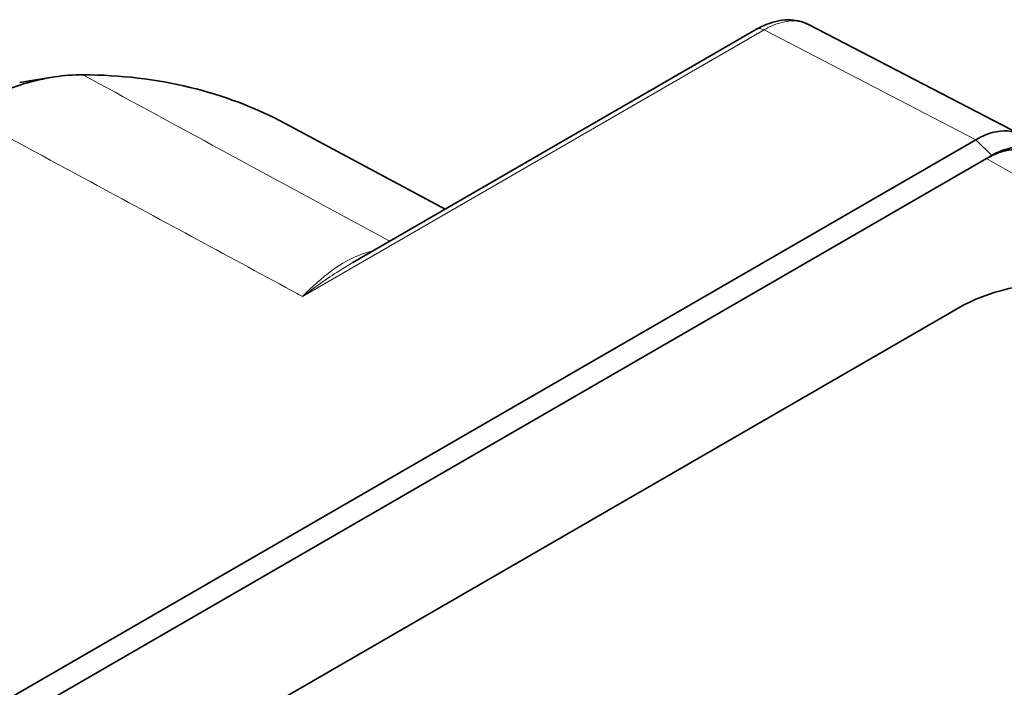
# Model space of a CAD drawing. Header units: millimetres. Extents: x 0 to 210, y 0 to 149.
# Tile 20 of 32: x 108.09 to 114.51, y 125.86 to 130.21. Entities that reach past the tile are written whole.
import ezdxf

# ---------------------------------------------------------------- set-up
doc = ezdxf.new("R2010")
doc.units = ezdxf.units.MM
doc.header["$LTSCALE"] = 0.5
doc.layers.add('Sichtbar (ISO)', color=7, linetype='Continuous', lineweight=35)
doc.layers.add('Sichtbar schmal (ISO)', color=7, linetype='Continuous', lineweight=18)

msp = doc.modelspace()

# ---------------------------------------------------------------- linework, layer by layer
at = {"layer": 'Sichtbar (ISO)'}
for p, q in [((113.2384, 130.1819), (114.6198, 129.4658)), ((110.2654, 128.6308), (112.899, 130.1514)), ((108.0931, 129.804), (108.3052, 129.8387)), ((109.8286, 129.5356), (110.8684, 128.979)), ((114.3277, 129.4317), (104.9232, 124.002)), ((114.4338, 129.3297), (114.3985, 129.3093)), ((114.3985, 129.3093), (105.0646, 123.9204)), ((106.7882, 124.048), (114.2128, 128.3346))]:
    msp.add_line(p, q, dxfattribs=at)
for centre, major_axis, start_param, end_param in [((106.065, 122.8529), (3.8353, 6.6429), 0.018517, 0.318201), ((114.3277, 128.9418), (0.3, 0.5196), 6.045244, 7.068583), ((114.4338, 128.8806), (0.275, 0.4763), 6.007887, 7.068583), ((114.3985, 128.8194), (0.3, 0.5196), 0, 0.785398), ((114.9199, 127.9263), (1, 0), 0.785398, 2.356194)]:
    msp.add_ellipse(centre, major_axis=major_axis, ratio=0.57735, start_param=start_param, end_param=end_param, dxfattribs=at)
for points, knots in [([(113.2384, 130.1819), (113.2177, 130.1927), (113.1955, 130.2007), (113.15, 130.2109), (113.1267, 130.2132), (113.0801, 130.2127), (113.0567, 130.2098), (113.0106, 130.1999), (112.9878, 130.1928), (112.9428, 130.1748), (112.9207, 130.1639), (112.899, 130.1514)], [0.08115933, 0.08115933, 0.08115933, 0.08115933, 0.09634421, 0.09634421, 0.11152908, 0.11152908, 0.12671396, 0.12671396, 0.14189883, 0.14189883, 0.15708371, 0.15708371, 0.15708371, 0.15708371]), ([(107.7094, 129.6142), (107.7778, 129.6537), (107.8461, 129.6885), (107.9827, 129.749), (108.051, 129.7746), (108.1185, 129.795), (108.1859, 129.8154), (108.2524, 129.8306), (108.3811, 129.8505), (108.4434, 129.8553), (108.5041, 129.8551)], [-0.2329808, -0.2329808, -0.2329808, -0.2329808, -0.1753383, -0.1753383, -0.1168922, -0.1168922, -0.1168922, -0.0584461, -0.0584461, -0.0011939, -0.0011939, -0.0011939, -0.0011939]), ([(108.5041, 129.8551), (108.5047, 129.8551), (108.5053, 129.8551), (108.5066, 129.8551), (108.5072, 129.8551), (108.5079, 129.855)], [-0.001193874, -0.001193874, -0.001193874, -0.001193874, -0.000596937, -0.000596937, 0, 0, 0, 0])]:
    msp.add_open_spline(points, degree=3, knots=knots, dxfattribs=at)
at = {"layer": 'Sichtbar schmal (ISO)'}
for p, q in [((109.9382, 128.4102), (112.9472, 130.1474)), ((112.9472, 130.1474), (114.3277, 129.4317)), ((114.3277, 129.4317), (114.4338, 129.3297)), ((124.7752, 123.3182), (114.3985, 129.3093))]:
    msp.add_line(p, q, dxfattribs=at)
msp.add_ellipse((112.949, 130.0648), major_axis=(-0.05, 0.0866), ratio=0.57735, start_param=5.523967, end_param=6.283185, dxfattribs=at)
for points, knots in [([(112.9472, 130.1474), (112.9657, 130.1582), (112.9842, 130.1676), (113.0761, 130.207), (113.1471, 130.2139), (113.2173, 130.1917), (113.2281, 130.1873), (113.2384, 130.1819)], [-0.15708371, -0.15708371, -0.15708371, -0.15708371, -0.14394111, -0.14394111, -0.09123028, -0.09123028, -0.08115933, -0.08115933, -0.08115933, -0.08115933]), ([(110.5069, 128.7703), (110.121, 128.9793), (109.735, 129.1884), (109.3491, 129.3974), (109.0674, 129.55), (108.7857, 129.7025), (108.5041, 129.8551)], [-1.1948911, -1.1948911, -1.1948911, -1.1948911, -0.8684419, -0.8684419, -0.8684419, -0.6301937, -0.6301937, -0.6301937, -0.6301937]), ([(107.7094, 129.6142), (107.9918, 129.4617), (108.2743, 129.3091), (108.5567, 129.1566), (108.9941, 128.9203), (109.4315, 128.684), (109.8689, 128.4477)], [0.6301937, 0.6301937, 0.6301937, 0.6301937, 0.8684419, 0.8684419, 0.8684419, 1.237458, 1.237458, 1.237458, 1.237458]), ([(110.3986, 128.7078), (110.3746, 128.7023), (110.3513, 128.6955), (110.2571, 128.6621), (110.1917, 128.6251), (110.0634, 128.5318), (110.0006, 128.4747), (109.9382, 128.4102)], [0.023839, 0.023839, 0.023839, 0.023839, 0.0484503, 0.0484503, 0.1259707, 0.1259707, 0.2062988, 0.2062988, 0.2062988, 0.2062988]), ([(109.9382, 128.4102), (110.0168, 128.4698), (110.0957, 128.5257), (110.2054, 128.5953), (110.2353, 128.6135), (110.2655, 128.6309)], [-0.2062988, -0.2062988, -0.2062988, -0.2062988, -0.1259707, -0.1259707, -0.0960759, -0.0960759, -0.0960759, -0.0960759])]:
    msp.add_open_spline(points, degree=3, knots=knots, dxfattribs=at)
msp.add_open_spline([(109.8689, 128.4477), (109.892, 128.4352), (109.9151, 128.4227), (109.9382, 128.4102)], degree=3, dxfattribs=at)

doc.saveas('drawing.dxf')
